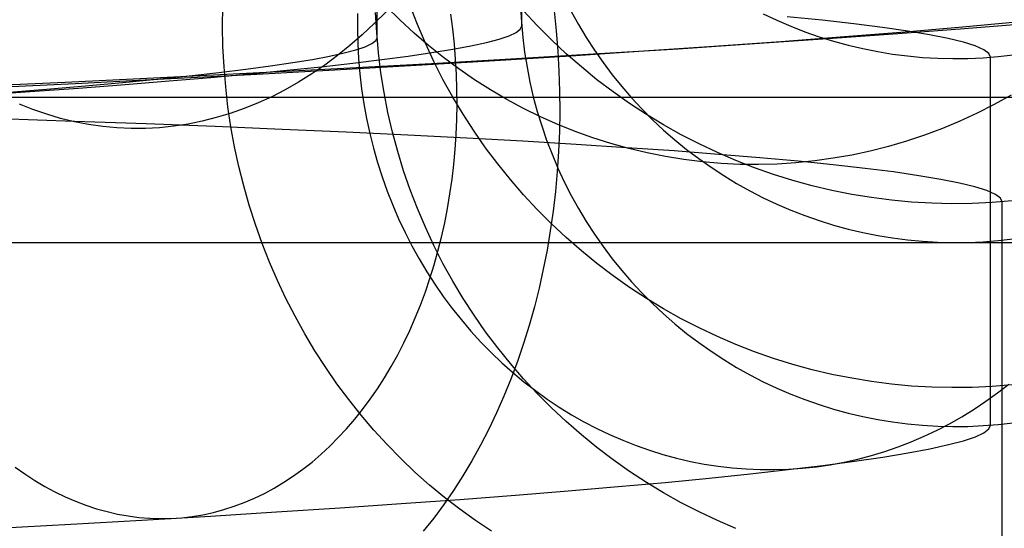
# Model space of a CAD drawing. Header units: millimetres. Extents: x -653 to -103, y 0 to 350.
# Tile 73 of 112: x -199 to -185, y 10 to 17. Entities that reach past the tile are written whole.
import ezdxf

# ---------------------------------------------------------------- set-up
doc = ezdxf.new("R2010")
doc.units = ezdxf.units.MM
doc.layers.add('Level Side Table Ferm Living', color=7, linetype='Continuous', true_color=0x000000)

msp = doc.modelspace()

# ---------------------------------------------------------------- linework, layer by layer
at = {"layer": 'Level Side Table Ferm Living'}
for p, q in [((-191.918, 16.986, 45.96), (-191.918, 22.052, 177.047)), ((-193.912, 16.825, 45.966), (-193.912, 21.892, 177.053)), ((-196.041, 16.979, 34.913), (-196.038, 17.256, 34.899)), ((-193.596, 17.069, 189.26), (-193.785, 17.256, 189.178)), ((-193.355, 17.005, 111.6), (-193.454, 17.264, 111.59)), ((-191.933, 17.245, 45.95), (-191.922, 17.037, 45.958)), ((-194.179, 17.16, 34.167), (-194.182, 16.952, 34.178)), ((-193.788, 17.183, 207.407), (-193.95, 17.02, 207.251)), ((-193.917, 16.895, 45.963), (-193.932, 17.172, 45.953)), ((-192.868, 16.945, 14.878), (-192.895, 17.151, 14.893)), ((-191.704, 16.991, 177.242), (-191.893, 17.195, 177.235)), ((-191.473, 17.194, 13.467), (-191.443, 16.918, 13.454)), ((-191.237, 17.188, 111.593), (-191.136, 17.005, 111.6)), ((-188.589, 17.154, 177.236), (-188.401, 17.066, 177.239)), ((-187.777, 17.065, 190.411), (-188.258, 17.113, 191.664)), ((-196.036, 16.702, 34.924), (-196.041, 16.979, 34.913)), ((-193.95, 17.02, 207.251), (-194.116, 16.864, 207.091)), ((-193.402, 16.889, 189.344), (-193.596, 17.069, 189.26)), ((-193.246, 16.749, 111.61), (-193.355, 17.005, 111.6)), ((-191.938, 16.942, 44.844), (-191.918, 16.986, 45.96)), ((-191.922, 17.037, 45.958), (-191.904, 16.83, 45.966)), ((-191.508, 16.795, 177.25), (-191.704, 16.991, 177.242)), ((-191.136, 17.005, 111.6), (-191.029, 16.827, 111.607)), ((-188.401, 17.066, 177.239), (-188.209, 16.983, 177.243)), ((-188.209, 16.983, 177.243), (-188.015, 16.908, 177.246)), ((-187.34, 17.015, 189.142), (-187.777, 17.065, 190.411)), ((-186.947, 16.966, 187.858), (-187.34, 17.015, 189.142)), ((-186.599, 16.916, 186.562), (-186.947, 16.966, 187.858)), ((-186.633, 16.908, 22.645), (-185.843, 16.976, 23.959)), ((-185.843, 16.976, 23.959), (-185.099, 17.043, 25.3)), ((-185.815, 16.951, 20.238), (-184.942, 17.021, 21.582)), ((-194.116, 16.864, 207.091), (-194.285, 16.717, 206.927)), ((-194.182, 16.952, 34.178), (-194.177, 16.744, 34.186)), ((-193.892, 16.618, 45.974), (-193.917, 16.895, 45.963)), ((-193.201, 16.717, 189.43), (-193.402, 16.889, 189.344)), ((-192.846, 16.738, 14.868), (-192.868, 16.945, 14.878)), ((-192.229, 16.807, 41.511), (-192.093, 16.853, 42.618)), ((-192.093, 16.853, 42.618), (-191.996, 16.898, 43.73)), ((-191.996, 16.898, 43.73), (-191.938, 16.942, 44.844)), ((-191.904, 16.83, 45.966), (-191.878, 16.624, 45.974)), ((-191.443, 16.918, 13.454), (-191.421, 16.641, 13.448)), ((-191.029, 16.827, 111.607), (-190.915, 16.652, 111.614)), ((-188.348, 16.774, 20.104), (-187.468, 16.841, 21.359)), ((-188.015, 16.908, 177.246), (-187.819, 16.839, 177.248)), ((-187.819, 16.839, 177.248), (-187.62, 16.778, 177.251)), ((-187.7, 16.812, 17.646), (-186.735, 16.881, 18.926)), ((-187.468, 16.841, 21.359), (-186.633, 16.908, 22.645)), ((-186.735, 16.881, 18.926), (-185.815, 16.951, 20.238)), ((-186.297, 16.865, 185.254), (-186.599, 16.916, 186.562)), ((-186.041, 16.814, 183.936), (-186.297, 16.865, 185.254)), ((-196.021, 16.424, 34.931), (-196.036, 16.702, 34.924)), ((-194.285, 16.717, 206.927), (-194.458, 16.578, 206.76)), ((-194.203, 16.658, 41.794), (-194.076, 16.701, 42.833)), ((-194.177, 16.744, 34.186), (-194.167, 16.536, 34.192)), ((-194.076, 16.701, 42.833), (-193.985, 16.743, 43.875)), ((-193.985, 16.743, 43.875), (-193.93, 16.785, 44.92)), ((-193.93, 16.785, 44.92), (-193.912, 16.825, 45.966)), ((-193.129, 16.498, 111.62), (-193.246, 16.749, 111.61)), ((-192.996, 16.553, 189.518), (-193.201, 16.717, 189.43)), ((-192.868, 16.667, 38.226), (-192.617, 16.714, 39.313)), ((-192.829, 16.531, 14.864), (-192.846, 16.738, 14.868)), ((-192.617, 16.714, 39.313), (-192.404, 16.761, 40.408)), ((-192.404, 16.761, 40.408), (-192.229, 16.807, 41.511)), ((-191.305, 16.605, 177.257), (-191.508, 16.795, 177.25)), ((-190.236, 16.642, 17.688), (-189.271, 16.708, 18.879)), ((-189.761, 16.674, 15.191), (-188.709, 16.743, 16.4)), ((-189.271, 16.708, 18.879), (-188.348, 16.774, 20.104)), ((-188.709, 16.743, 16.4), (-187.7, 16.812, 17.646)), ((-187.62, 16.778, 177.251), (-187.419, 16.723, 177.253)), ((-187.419, 16.723, 177.253), (-187.216, 16.675, 177.255)), ((-185.831, 16.763, 182.611), (-186.041, 16.814, 183.936)), ((-185.667, 16.712, 181.279), (-185.831, 16.763, 182.611)), ((-185.55, 16.66, 179.941), (-185.667, 16.712, 181.279)), ((-194.802, 16.527, 38.715), (-194.567, 16.571, 39.734)), ((-194.458, 16.578, 206.76), (-194.633, 16.448, 206.589)), ((-194.567, 16.571, 39.734), (-194.367, 16.615, 40.761)), ((-194.367, 16.615, 40.761), (-194.203, 16.658, 41.794)), ((-193.858, 16.343, 45.985), (-193.892, 16.618, 45.974)), ((-193.846, 16.523, 35.027), (-193.483, 16.571, 36.081)), ((-193.483, 16.571, 36.081), (-193.157, 16.619, 37.148)), ((-193.157, 16.619, 37.148), (-192.868, 16.667, 38.226)), ((-192.288, 16.511, 15.41), (-191.242, 16.576, 16.531)), ((-191.988, 16.539, 12.886), (-190.854, 16.606, 14.019)), ((-191.878, 16.624, 45.974), (-191.845, 16.418, 45.982)), ((-191.421, 16.641, 13.448), (-191.405, 16.364, 13.449)), ((-191.096, 16.422, 177.264), (-191.305, 16.605, 177.257)), ((-191.242, 16.576, 16.531), (-190.236, 16.642, 17.688)), ((-190.915, 16.652, 111.614), (-190.796, 16.482, 111.621)), ((-190.854, 16.606, 14.019), (-189.761, 16.674, 15.191)), ((-187.216, 16.675, 177.255), (-187.012, 16.634, 177.256)), ((-187.012, 16.634, 177.256), (-186.807, 16.6, 177.257)), ((-186.807, 16.6, 177.257), (-186.6, 16.574, 177.259)), ((-186.6, 16.574, 177.259), (-186.393, 16.554, 177.259)), ((-185.56, 16.549, 177.259), (-185.353, 16.566, 177.259)), ((-185.48, 16.608, 178.601), (-185.55, 16.66, 179.941)), ((-185.456, 16.556, 177.259), (-185.48, 16.608, 178.601)), ((-185.456, 11.49, 46.172), (-185.456, 16.556, 177.259)), ((-185.353, 16.566, 177.259), (-185.146, 16.589, 177.258)), ((-195.998, 16.148, 34.935), (-196.021, 16.424, 34.931)), ((-195.719, 16.392, 35.715), (-195.379, 16.437, 36.704)), ((-195.379, 16.437, 36.704), (-195.073, 16.482, 37.704)), ((-195.154, 16.377, 31.947), (-194.682, 16.426, 32.958)), ((-195.073, 16.482, 37.704), (-194.802, 16.527, 38.715)), ((-194.633, 16.448, 206.589), (-194.812, 16.326, 206.415)), ((-194.682, 16.426, 32.958), (-194.246, 16.474, 33.985)), ((-194.494, 16.383, 13.281), (-193.373, 16.446, 14.326)), ((-194.371, 16.406, 10.742), (-193.161, 16.472, 11.793)), ((-194.246, 16.474, 33.985), (-193.846, 16.523, 35.027)), ((-194.167, 16.536, 34.192), (-194.149, 16.328, 34.194)), ((-193.373, 16.446, 14.326), (-192.288, 16.511, 15.41)), ((-193.161, 16.472, 11.793), (-191.988, 16.539, 12.886)), ((-193.003, 16.25, 111.63), (-193.129, 16.498, 111.62)), ((-192.785, 16.396, 189.608), (-192.996, 16.553, 189.518)), ((-192.817, 16.323, 14.864), (-192.829, 16.531, 14.864)), ((-190.881, 16.247, 177.271), (-191.096, 16.422, 177.264)), ((-190.796, 16.482, 111.621), (-190.671, 16.315, 111.627)), ((-186.393, 16.554, 177.259), (-186.185, 16.542, 177.26)), ((-186.185, 16.542, 177.26), (-185.977, 16.537, 177.26)), ((-185.977, 16.537, 177.26), (-185.768, 16.539, 177.26)), ((-185.768, 16.539, 177.26), (-185.56, 16.549, 177.259)), ((-196.946, 16.254, 32.827), (-196.503, 16.3, 33.775)), ((-196.897, 16.277, 8.769), (-195.617, 16.341, 9.733)), ((-196.844, 16.258, 11.31), (-195.652, 16.32, 12.275)), ((-196.503, 16.3, 33.775), (-196.094, 16.346, 34.738)), ((-196.201, 16.279, 29.977), (-195.66, 16.328, 30.953)), ((-196.094, 16.346, 34.738), (-195.719, 16.392, 35.715)), ((-195.66, 16.328, 30.953), (-195.154, 16.377, 31.947)), ((-195.652, 16.32, 12.275), (-194.494, 16.383, 13.281)), ((-195.617, 16.341, 9.733), (-194.371, 16.406, 10.742)), ((-194.812, 16.326, 206.415), (-194.994, 16.213, 206.238)), ((-194.149, 16.328, 34.194), (-194.125, 16.122, 34.194)), ((-193.814, 16.069, 45.995), (-193.858, 16.343, 45.985)), ((-192.811, 16.115, 14.87), (-192.817, 16.323, 14.864)), ((-192.569, 16.247, 189.699), (-192.785, 16.396, 189.608)), ((-191.845, 16.418, 45.982), (-191.805, 16.214, 45.99)), ((-191.405, 16.364, 13.449), (-191.396, 16.087, 13.456)), ((-190.671, 16.315, 111.627), (-190.54, 16.153, 111.633)), ((-199.555, 16.153, 6.977), (-198.211, 16.214, 7.85)), ((-199.325, 16.136, 9.509), (-198.069, 16.196, 10.388)), ((-198.467, 16.117, 30.084), (-197.928, 16.163, 30.98)), ((-198.211, 16.214, 7.85), (-196.897, 16.277, 8.769)), ((-198.069, 16.196, 10.388), (-196.844, 16.258, 11.31)), ((-198.024, 16.132, 27.172), (-197.384, 16.181, 28.085)), ((-197.928, 16.163, 30.98), (-197.421, 16.208, 31.895)), ((-197.421, 16.208, 31.895), (-196.946, 16.254, 32.827)), ((-197.384, 16.181, 28.085), (-196.776, 16.23, 29.021)), ((-196.776, 16.23, 29.021), (-196.201, 16.279, 29.977)), ((-194.994, 16.213, 206.238), (-195.178, 16.108, 206.058)), ((-192.869, 16.007, 111.639), (-193.003, 16.25, 111.63)), ((-192.348, 16.107, 189.792), (-192.569, 16.247, 189.699)), ((-191.805, 16.214, 45.99), (-191.758, 16.011, 45.997)), ((-190.659, 16.08, 177.278), (-190.881, 16.247, 177.271)), ((-190.54, 16.153, 111.633), (-190.404, 15.996, 111.639)), ((-199.398, 16.036, 25.414), (-198.696, 16.084, 26.281)), ((-199.037, 16.071, 29.206), (-198.467, 16.117, 30.084)), ((-198.696, 16.084, 26.281), (-198.024, 16.132, 27.172)), ((-195.966, 15.872, 34.935), (-195.998, 16.148, 34.935)), ((-195.364, 16.013, 205.875), (-195.552, 15.927, 205.69)), ((-195.178, 16.108, 206.058), (-195.364, 16.013, 205.875)), ((-194.125, 16.122, 34.194), (-194.094, 15.916, 34.192)), ((-193.761, 15.796, 46.006), (-193.814, 16.069, 45.995)), ((-192.809, 15.907, 14.881), (-192.811, 16.115, 14.87)), ((-192.122, 15.975, 189.886), (-192.348, 16.107, 189.792)), ((-191.396, 16.087, 13.456), (-191.394, 15.809, 13.471)), ((-190.432, 15.92, 177.284), (-190.659, 16.08, 177.278)), ((-185.174, 16.033, 192.637), (-185.405, 15.905, 192.55)), ((-148.937, 16, 440), (-531.937, 16, 440)), ((-198.654, 15.836, 202.59), (-198.841, 15.911, 202.399)), ((-195.552, 15.927, 205.69), (-195.742, 15.85, 205.503)), ((-194.094, 15.916, 34.192), (-194.057, 15.711, 34.187)), ((-192.726, 15.77, 111.648), (-192.869, 16.007, 111.639)), ((-192.813, 15.699, 14.897), (-192.809, 15.907, 14.881)), ((-191.893, 15.852, 189.982), (-192.122, 15.975, 189.886)), ((-191.758, 16.011, 45.997), (-191.704, 15.81, 46.005)), ((-190.2, 15.768, 177.29), (-190.432, 15.92, 177.284)), ((-190.404, 15.996, 111.639), (-190.262, 15.844, 111.645)), ((-185.405, 15.905, 192.55), (-185.64, 15.787, 192.462)), ((-198.464, 15.77, 202.782), (-198.654, 15.836, 202.59)), ((-198.273, 15.713, 202.975), (-198.464, 15.77, 202.782)), ((-195.934, 15.782, 205.314), (-196.127, 15.724, 205.123)), ((-195.925, 15.597, 34.932), (-195.966, 15.872, 34.935)), ((-195.742, 15.85, 205.503), (-195.934, 15.782, 205.314)), ((-193.698, 15.526, 46.016), (-193.761, 15.796, 46.006)), ((-192.575, 15.537, 111.657), (-192.726, 15.77, 111.648)), ((-191.659, 15.737, 190.079), (-191.893, 15.852, 189.982)), ((-191.704, 15.81, 46.005), (-191.643, 15.611, 46.013)), ((-191.394, 15.809, 13.471), (-191.399, 15.533, 13.492)), ((-190.262, 15.844, 111.645), (-190.115, 15.696, 111.651)), ((-189.962, 15.624, 177.295), (-190.2, 15.768, 177.29)), ((-185.64, 15.787, 192.462), (-185.879, 15.677, 192.372)), ((-198.081, 15.673, 206.031), (-199.099, 15.707, 206.915)), ((-198.081, 15.666, 203.17), (-198.273, 15.713, 202.975)), ((-197.095, 15.638, 205.112), (-198.081, 15.673, 206.031)), ((-197.887, 15.629, 203.365), (-198.081, 15.666, 203.17)), ((-197.692, 15.601, 203.561), (-197.887, 15.629, 203.365)), ((-196.141, 15.601, 204.159), (-197.095, 15.638, 205.112)), ((-196.712, 15.606, 204.542), (-196.908, 15.585, 204.346)), ((-196.516, 15.635, 204.737), (-196.712, 15.606, 204.542)), ((-196.321, 15.675, 204.93), (-196.516, 15.635, 204.737)), ((-196.127, 15.724, 205.123), (-196.321, 15.675, 204.93)), ((-194.057, 15.711, 34.187), (-194.013, 15.507, 34.179)), ((-192.821, 15.492, 14.918), (-192.813, 15.699, 14.897)), ((-191.422, 15.631, 190.177), (-191.659, 15.737, 190.079)), ((-191.643, 15.611, 46.013), (-191.575, 15.414, 46.02)), ((-191.181, 15.534, 190.276), (-191.422, 15.631, 190.177)), ((-190.115, 15.696, 111.651), (-189.963, 15.554, 111.656)), ((-189.72, 15.489, 177.3), (-189.962, 15.624, 177.295)), ((-185.879, 15.677, 192.372), (-186.12, 15.576, 192.28)), ((-197.497, 15.583, 203.757), (-197.692, 15.601, 203.561)), ((-197.3, 15.574, 203.954), (-197.497, 15.583, 203.757)), ((-197.104, 15.575, 204.15), (-197.3, 15.574, 203.954)), ((-196.908, 15.585, 204.346), (-197.104, 15.575, 204.15)), ((-195.221, 15.563, 203.173), (-196.141, 15.601, 204.159)), ((-195.875, 15.324, 34.925), (-195.925, 15.597, 34.932)), ((-194.336, 15.523, 202.156), (-195.221, 15.563, 203.173)), ((-193.488, 15.483, 201.108), (-194.336, 15.523, 202.156)), ((-194.013, 15.507, 34.179), (-193.962, 15.306, 34.168)), ((-193.626, 15.258, 46.026), (-193.698, 15.526, 46.016)), ((-192.676, 15.441, 200.032), (-193.488, 15.483, 201.108)), ((-192.835, 15.286, 14.944), (-192.821, 15.492, 14.918)), ((-192.416, 15.309, 111.666), (-192.575, 15.537, 111.657)), ((-191.399, 15.533, 13.492), (-191.41, 15.257, 13.52)), ((-190.938, 15.446, 190.376), (-191.181, 15.534, 190.276)), ((-189.963, 15.554, 111.656), (-189.806, 15.417, 111.662)), ((-189.473, 15.362, 177.305), (-189.72, 15.489, 177.3)), ((-186.365, 15.484, 192.186), (-186.613, 15.401, 192.091)), ((-186.12, 15.576, 192.28), (-186.365, 15.484, 192.186)), ((-191.902, 15.399, 198.928), (-192.676, 15.441, 200.032)), ((-191.168, 15.355, 197.798), (-191.902, 15.399, 198.928)), ((-191.575, 15.414, 46.02), (-191.5, 15.22, 46.028)), ((-190.473, 15.31, 196.642), (-191.168, 15.355, 197.798)), ((-190.691, 15.367, 190.477), (-190.938, 15.446, 190.376)), ((-190.442, 15.298, 190.578), (-190.691, 15.367, 190.477)), ((-189.806, 15.417, 111.662), (-189.645, 15.285, 111.667)), ((-189.222, 15.243, 177.31), (-189.473, 15.362, 177.305)), ((-186.613, 15.401, 192.091), (-186.863, 15.328, 191.995)), ((-195.816, 15.053, 34.914), (-195.875, 15.324, 34.925)), ((-193.962, 15.306, 34.168), (-193.905, 15.106, 34.155)), ((-193.545, 14.993, 46.037), (-193.626, 15.258, 46.026)), ((-192.854, 15.081, 14.975), (-192.835, 15.286, 14.944)), ((-192.249, 15.087, 111.675), (-192.416, 15.309, 111.666)), ((-191.5, 15.22, 46.028), (-191.419, 15.029, 46.035)), ((-191.41, 15.257, 13.52), (-191.428, 14.982, 13.555)), ((-189.819, 15.265, 195.464), (-190.473, 15.31, 196.642)), ((-190.191, 15.238, 190.68), (-190.442, 15.298, 190.578)), ((-189.938, 15.188, 190.782), (-190.191, 15.238, 190.68)), ((-189.207, 15.218, 194.263), (-189.819, 15.265, 195.464)), ((-189.645, 15.285, 111.667), (-189.479, 15.16, 111.672)), ((-188.967, 15.134, 177.314), (-189.222, 15.243, 177.31)), ((-188.637, 15.171, 193.041), (-189.207, 15.218, 194.263)), ((-187.368, 15.209, 191.799), (-187.624, 15.164, 191.7)), ((-187.115, 15.264, 191.898), (-187.368, 15.209, 191.799)), ((-186.863, 15.328, 191.995), (-187.115, 15.264, 191.898)), ((-193.905, 15.106, 34.155), (-193.842, 14.908, 34.139)), ((-192.878, 14.877, 15.011), (-192.854, 15.081, 14.975)), ((-192.074, 14.871, 111.683), (-192.249, 15.087, 111.675)), ((-189.683, 15.146, 190.885), (-189.938, 15.188, 190.782)), ((-189.427, 15.115, 190.988), (-189.683, 15.146, 190.885)), ((-189.479, 15.16, 111.672), (-189.309, 15.04, 111.676)), ((-189.17, 15.093, 191.09), (-189.427, 15.115, 190.988)), ((-188.912, 15.081, 191.193), (-189.17, 15.093, 191.09)), ((-188.708, 15.033, 177.318), (-188.967, 15.134, 177.314)), ((-188.654, 15.078, 191.295), (-188.912, 15.081, 191.193)), ((-188.396, 15.085, 191.397), (-188.654, 15.078, 191.295)), ((-188.11, 15.123, 191.801), (-188.637, 15.171, 193.041)), ((-188.138, 15.102, 191.499), (-188.396, 15.085, 191.397)), ((-187.88, 15.128, 191.6), (-188.138, 15.102, 191.499)), ((-187.626, 15.075, 190.542), (-188.11, 15.123, 191.801)), ((-187.624, 15.164, 191.7), (-187.88, 15.128, 191.6)), ((-187.187, 15.025, 189.268), (-187.626, 15.075, 190.542)), ((-195.749, 14.784, 34.9), (-195.816, 15.053, 34.914)), ((-193.454, 14.73, 46.047), (-193.545, 14.993, 46.037)), ((-191.428, 14.982, 13.555), (-191.454, 14.708, 13.596)), ((-191.419, 15.029, 46.035), (-191.331, 14.84, 46.043)), ((-189.309, 15.04, 111.676), (-189.134, 14.926, 111.681)), ((-188.446, 14.942, 177.322), (-188.708, 15.033, 177.318)), ((-188.181, 14.859, 177.325), (-188.446, 14.942, 177.322)), ((-186.793, 14.976, 187.979), (-187.187, 15.025, 189.268)), ((-186.444, 14.925, 186.677), (-186.793, 14.976, 187.979)), ((-193.842, 14.908, 34.139), (-193.772, 14.713, 34.121)), ((-192.907, 14.675, 15.052), (-192.878, 14.877, 15.011)), ((-191.893, 14.662, 111.691), (-192.074, 14.871, 111.683)), ((-191.331, 14.84, 46.043), (-191.237, 14.654, 46.05)), ((-189.134, 14.926, 111.681), (-188.956, 14.818, 111.685)), ((-188.956, 14.818, 111.685), (-188.774, 14.716, 111.689)), ((-187.913, 14.786, 177.328), (-188.181, 14.859, 177.325)), ((-186.14, 14.874, 185.364), (-186.444, 14.925, 186.677)), ((-185.883, 14.823, 184.041), (-186.14, 14.874, 185.364)), ((-185.672, 14.772, 182.71), (-185.883, 14.823, 184.041)), ((-195.673, 14.517, 34.883), (-195.749, 14.784, 34.9)), ((-193.772, 14.713, 34.121), (-193.696, 14.52, 34.1)), ((-193.355, 14.471, 46.057), (-193.454, 14.73, 46.047)), ((-192.94, 14.474, 15.097), (-192.907, 14.675, 15.052)), ((-191.704, 14.458, 111.699), (-191.893, 14.662, 111.691)), ((-191.454, 14.708, 13.596), (-191.485, 14.437, 13.644)), ((-188.774, 14.716, 111.689), (-188.589, 14.621, 111.693)), ((-187.643, 14.722, 177.33), (-187.913, 14.786, 177.328)), ((-187.37, 14.668, 177.332), (-187.643, 14.722, 177.33)), ((-187.096, 14.623, 177.334), (-187.37, 14.668, 177.332)), ((-185.508, 14.72, 181.372), (-185.672, 14.772, 182.71)), ((-185.39, 14.668, 180.03), (-185.508, 14.72, 181.372)), ((-185.319, 14.616, 178.684), (-185.39, 14.668, 180.03)), ((-193.696, 14.52, 34.1), (-193.614, 14.33, 34.076)), ((-191.237, 14.654, 46.05), (-191.136, 14.472, 46.057)), ((-188.589, 14.621, 111.693), (-188.401, 14.533, 111.696)), ((-188.401, 14.533, 111.696), (-188.209, 14.45, 111.699)), ((-186.821, 14.587, 177.335), (-187.096, 14.623, 177.334)), ((-186.544, 14.562, 177.336), (-186.821, 14.587, 177.335)), ((-186.267, 14.545, 177.337), (-186.544, 14.562, 177.336)), ((-185.99, 14.539, 177.337), (-186.267, 14.545, 177.337)), ((-185.712, 14.542, 177.337), (-185.99, 14.539, 177.337)), ((-185.434, 14.554, 177.337), (-185.712, 14.542, 177.337)), ((-185.158, 14.577, 177.336), (-185.434, 14.554, 177.337)), ((-185.296, 14.564, 177.336), (-185.319, 14.616, 178.684)), ((-185.296, 9.498, 46.249), (-185.296, 14.564, 177.336)), ((-195.588, 14.254, 34.862), (-195.673, 14.517, 34.883)), ((-193.246, 14.216, 46.067), (-193.355, 14.471, 46.057)), ((-192.979, 14.276, 15.148), (-192.94, 14.474, 15.097)), ((-191.508, 14.262, 111.706), (-191.704, 14.458, 111.699)), ((-191.485, 14.437, 13.644), (-191.524, 14.167, 13.699)), ((-191.136, 14.472, 46.057), (-191.029, 14.294, 46.064)), ((-188.209, 14.45, 111.699), (-188.015, 14.375, 111.702)), ((-195.495, 13.993, 34.837), (-195.588, 14.254, 34.862)), ((-193.614, 14.33, 34.076), (-193.526, 14.143, 34.05)), ((-193.023, 14.08, 15.204), (-192.979, 14.276, 15.148)), ((-191.305, 14.072, 111.714), (-191.508, 14.262, 111.706)), ((-191.029, 14.294, 46.064), (-190.915, 14.119, 46.07)), ((-188.015, 14.375, 111.702), (-187.819, 14.306, 111.705)), ((-187.819, 14.306, 111.705), (-187.62, 14.244, 111.707)), ((-193.526, 14.143, 34.05), (-193.432, 13.959, 34.021)), ((-193.129, 13.964, 46.076), (-193.246, 14.216, 46.067)), ((-191.524, 14.167, 13.699), (-191.569, 13.9, 13.76)), ((-190.915, 14.119, 46.07), (-190.796, 13.949, 46.077)), ((-187.62, 14.244, 111.707), (-187.419, 14.19, 111.709)), ((-187.419, 14.19, 111.709), (-187.216, 14.142, 111.711)), ((-187.216, 14.142, 111.711), (-187.012, 14.101, 111.713)), ((-148.937, 14, 440), (-531.937, 14, 440)), ((-195.394, 13.736, 34.809), (-195.495, 13.993, 34.837)), ((-193.072, 13.887, 15.264), (-193.023, 14.08, 15.204)), ((-191.096, 13.889, 111.721), (-191.305, 14.072, 111.714)), ((-187.012, 14.101, 111.713), (-186.807, 14.067, 111.714)), ((-186.807, 14.067, 111.714), (-186.6, 14.041, 111.715)), ((-186.6, 14.041, 111.715), (-186.393, 14.021, 111.716)), ((-186.393, 14.021, 111.716), (-186.185, 14.009, 111.716)), ((-186.185, 14.009, 111.716), (-185.977, 14.004, 111.716)), ((-185.977, 14.004, 111.716), (-185.768, 14.006, 111.716)), ((-185.768, 14.006, 111.716), (-185.56, 14.016, 111.716)), ((-185.56, 14.016, 111.716), (-185.353, 14.032, 111.715)), ((-185.353, 14.032, 111.715), (-185.146, 14.056, 111.714)), ((-193.432, 13.959, 34.021), (-193.332, 13.779, 33.99)), ((-193.003, 13.717, 46.086), (-193.129, 13.964, 46.076)), ((-193.125, 13.696, 15.329), (-193.072, 13.887, 15.264)), ((-191.569, 13.9, 13.76), (-191.621, 13.636, 13.827)), ((-190.881, 13.714, 111.728), (-191.096, 13.889, 111.721)), ((-190.796, 13.949, 46.077), (-190.671, 13.782, 46.084)), ((-195.284, 13.483, 34.777), (-195.394, 13.736, 34.809)), ((-193.332, 13.779, 33.99), (-193.226, 13.603, 33.957)), ((-192.869, 13.474, 46.095), (-193.003, 13.717, 46.086)), ((-190.659, 13.546, 111.734), (-190.881, 13.714, 111.728)), ((-190.671, 13.782, 46.084), (-190.54, 13.62, 46.09)), ((-193.226, 13.603, 33.957), (-193.115, 13.431, 33.921)), ((-193.183, 13.509, 15.398), (-193.125, 13.696, 15.329)), ((-191.621, 13.636, 13.827), (-191.679, 13.374, 13.901)), ((-190.54, 13.62, 46.09), (-190.404, 13.463, 46.096)), ((-195.167, 13.234, 34.743), (-195.284, 13.483, 34.777)), ((-193.246, 13.324, 15.472), (-193.183, 13.509, 15.398)), ((-192.726, 13.236, 46.105), (-192.869, 13.474, 46.095)), ((-190.432, 13.387, 111.74), (-190.659, 13.546, 111.734)), ((-190.404, 13.463, 46.096), (-190.262, 13.31, 46.102)), ((-193.314, 13.144, 15.55), (-193.246, 13.324, 15.472)), ((-193.115, 13.431, 33.921), (-192.999, 13.262, 33.883)), ((-191.679, 13.374, 13.901), (-191.744, 13.117, 13.981)), ((-190.2, 13.235, 111.746), (-190.432, 13.387, 111.74)), ((-190.262, 13.31, 46.102), (-190.115, 13.163, 46.107)), ((-195.042, 12.989, 34.704), (-195.167, 13.234, 34.743)), ((-192.999, 13.262, 33.883), (-192.877, 13.098, 33.842)), ((-192.575, 13.004, 46.114), (-192.726, 13.236, 46.105)), ((-189.962, 13.091, 111.752), (-190.2, 13.235, 111.746)), ((-190.115, 13.163, 46.107), (-189.963, 13.021, 46.113)), ((-193.386, 12.966, 15.632), (-193.314, 13.144, 15.55)), ((-192.877, 13.098, 33.842), (-192.75, 12.939, 33.799)), ((-191.744, 13.117, 13.981), (-191.815, 12.862, 14.068)), ((-189.72, 12.955, 111.757), (-189.962, 13.091, 111.752)), ((-194.908, 12.749, 34.663), (-195.042, 12.989, 34.704)), ((-193.462, 12.793, 15.719), (-193.386, 12.966, 15.632)), ((-192.75, 12.939, 33.799), (-192.618, 12.784, 33.754)), ((-192.416, 12.776, 46.122), (-192.575, 13.004, 46.114)), ((-189.963, 13.021, 46.113), (-189.806, 12.884, 46.118)), ((-189.473, 12.829, 111.762), (-189.72, 12.955, 111.757)), ((-193.543, 12.624, 15.81), (-193.462, 12.793, 15.719)), ((-192.618, 12.784, 33.754), (-192.481, 12.634, 33.707)), ((-192.249, 12.554, 46.131), (-192.416, 12.776, 46.122)), ((-191.815, 12.862, 14.068), (-191.893, 12.612, 14.16)), ((-189.806, 12.884, 46.118), (-189.645, 12.752, 46.123)), ((-189.222, 12.71, 111.766), (-189.473, 12.829, 111.762)), ((-194.768, 12.514, 34.618), (-194.908, 12.749, 34.663)), ((-193.627, 12.459, 15.905), (-193.543, 12.624, 15.81)), ((-192.481, 12.634, 33.707), (-192.339, 12.49, 33.658)), ((-189.645, 12.752, 46.123), (-189.479, 12.627, 46.128)), ((-189.479, 12.627, 46.128), (-189.309, 12.507, 46.133)), ((-188.967, 12.601, 111.771), (-189.222, 12.71, 111.766)), ((-194.619, 12.284, 34.57), (-194.768, 12.514, 34.618)), ((-192.339, 12.49, 33.658), (-192.193, 12.35, 33.606)), ((-192.074, 12.338, 46.139), (-192.249, 12.554, 46.131)), ((-191.893, 12.612, 14.16), (-191.977, 12.367, 14.259)), ((-189.309, 12.507, 46.133), (-189.134, 12.393, 46.137)), ((-188.708, 12.5, 111.774), (-188.967, 12.601, 111.771)), ((-188.446, 12.409, 111.778), (-188.708, 12.5, 111.774)), ((-193.717, 12.299, 16.003), (-193.627, 12.459, 15.905)), ((-192.193, 12.35, 33.606), (-192.043, 12.217, 33.553)), ((-191.977, 12.367, 14.259), (-192.067, 12.125, 14.363)), ((-189.134, 12.393, 46.137), (-188.956, 12.285, 46.141)), ((-188.181, 12.326, 111.781), (-188.446, 12.409, 111.778)), ((-194.464, 12.059, 34.519), (-194.619, 12.284, 34.57)), ((-193.81, 12.143, 16.106), (-193.717, 12.299, 16.003)), ((-191.893, 12.129, 46.147), (-192.074, 12.338, 46.139)), ((-192.043, 12.217, 33.553), (-191.888, 12.088, 33.498)), ((-188.956, 12.285, 46.141), (-188.774, 12.183, 46.145)), ((-187.913, 12.253, 111.784), (-188.181, 12.326, 111.781)), ((-187.643, 12.189, 111.787), (-187.913, 12.253, 111.784)), ((-193.907, 11.992, 16.212), (-193.81, 12.143, 16.106)), ((-192.067, 12.125, 14.363), (-192.163, 11.889, 14.473)), ((-191.704, 11.925, 46.155), (-191.893, 12.129, 46.147)), ((-191.888, 12.088, 33.498), (-191.73, 11.966, 33.441)), ((-188.774, 12.183, 46.145), (-188.589, 12.088, 46.149)), ((-188.589, 12.088, 46.149), (-188.401, 11.999, 46.152)), ((-187.37, 12.135, 111.789), (-187.643, 12.189, 111.787)), ((-187.096, 12.09, 111.79), (-187.37, 12.135, 111.789)), ((-186.821, 12.054, 111.792), (-187.096, 12.09, 111.79)), ((-194.302, 11.841, 34.465), (-194.464, 12.059, 34.519)), ((-194.007, 11.846, 16.321), (-193.907, 11.992, 16.212)), ((-191.73, 11.966, 33.441), (-191.568, 11.849, 33.382)), ((-188.401, 11.999, 46.152), (-188.209, 11.917, 46.156)), ((-186.544, 12.028, 111.793), (-186.821, 12.054, 111.792)), ((-186.267, 12.012, 111.793), (-186.544, 12.028, 111.793)), ((-185.99, 12.006, 111.794), (-186.267, 12.012, 111.793)), ((-185.712, 12.009, 111.793), (-185.99, 12.006, 111.794)), ((-185.434, 12.021, 111.793), (-185.712, 12.009, 111.793)), ((-185.158, 12.043, 111.792), (-185.434, 12.021, 111.793)), ((-185.361, 11.933, 30.92), (-185.205, 12.053, 30.853)), ((-194.132, 11.628, 34.408), (-194.302, 11.841, 34.465)), ((-194.112, 11.706, 16.434), (-194.007, 11.846, 16.321)), ((-192.163, 11.889, 14.473), (-192.264, 11.658, 14.589)), ((-191.508, 11.729, 46.163), (-191.704, 11.925, 46.155)), ((-191.568, 11.849, 33.382), (-191.402, 11.739, 33.322)), ((-188.209, 11.917, 46.156), (-188.015, 11.842, 46.158)), ((-188.015, 11.842, 46.158), (-187.819, 11.773, 46.161)), ((-185.684, 11.709, 31.059), (-185.521, 11.818, 30.989)), ((-185.521, 11.818, 30.989), (-185.361, 11.933, 30.92)), ((-194.22, 11.571, 16.55), (-194.112, 11.706, 16.434)), ((-191.305, 11.539, 46.17), (-191.508, 11.729, 46.163)), ((-191.402, 11.739, 33.322), (-191.233, 11.634, 33.26)), ((-187.819, 11.773, 46.161), (-187.62, 11.711, 46.164)), ((-187.62, 11.711, 46.164), (-187.419, 11.656, 46.166)), ((-185.851, 11.606, 31.129), (-185.684, 11.709, 31.059)), ((-194.331, 11.441, 16.669), (-194.22, 11.571, 16.55)), ((-193.956, 11.422, 34.348), (-194.132, 11.628, 34.408)), ((-192.264, 11.658, 14.589), (-192.372, 11.433, 14.71)), ((-191.096, 11.356, 46.177), (-191.305, 11.539, 46.17)), ((-191.233, 11.634, 33.26), (-191.06, 11.536, 33.196)), ((-191.06, 11.536, 33.196), (-190.885, 11.444, 33.131)), ((-187.419, 11.656, 46.166), (-187.216, 11.609, 46.168)), ((-187.216, 11.609, 46.168), (-187.012, 11.568, 46.169)), ((-187.012, 11.568, 46.169), (-186.807, 11.534, 46.17)), ((-186.021, 11.51, 31.201), (-185.851, 11.606, 31.129)), ((-194.446, 11.318, 16.791), (-194.331, 11.441, 16.669)), ((-193.774, 11.222, 34.285), (-193.956, 11.422, 34.348)), ((-192.372, 11.433, 14.71), (-192.485, 11.213, 14.836)), ((-190.885, 11.444, 33.131), (-190.707, 11.359, 33.064)), ((-186.807, 11.534, 46.17), (-186.6, 11.507, 46.171)), ((-186.6, 11.507, 46.171), (-186.393, 11.488, 46.172)), ((-186.393, 11.488, 46.172), (-186.185, 11.476, 46.173)), ((-186.37, 11.337, 31.348), (-186.194, 11.42, 31.274)), ((-186.194, 11.42, 31.274), (-186.021, 11.51, 31.201)), ((-186.185, 11.476, 46.173), (-185.977, 11.471, 46.173)), ((-185.977, 11.471, 46.173), (-185.768, 11.473, 46.173)), ((-185.768, 11.473, 46.173), (-185.56, 11.483, 46.172)), ((-185.56, 11.483, 46.172), (-185.353, 11.499, 46.172)), ((-185.55, 11.385, 43.5), (-185.48, 11.438, 44.835)), ((-185.48, 11.438, 44.835), (-185.456, 11.49, 46.172)), ((-185.353, 11.499, 46.172), (-185.146, 11.523, 46.171)), ((-194.564, 11.2, 16.916), (-194.446, 11.318, 16.791)), ((-190.881, 11.181, 46.184), (-191.096, 11.356, 46.177)), ((-190.707, 11.359, 33.064), (-190.526, 11.281, 32.996)), ((-190.526, 11.281, 32.996), (-190.343, 11.209, 32.927)), ((-186.549, 11.26, 31.422), (-186.37, 11.337, 31.348)), ((-186.038, 11.221, 39.52), (-185.829, 11.276, 40.841)), ((-185.829, 11.276, 40.841), (-185.666, 11.331, 42.168)), ((-185.666, 11.331, 42.168), (-185.55, 11.385, 43.5)), ((-194.684, 11.088, 17.044), (-194.564, 11.2, 16.916)), ((-193.585, 11.029, 34.219), (-193.774, 11.222, 34.285)), ((-192.485, 11.213, 14.836), (-192.604, 10.999, 14.968)), ((-190.659, 11.013, 46.191), (-190.881, 11.181, 46.184)), ((-190.343, 11.209, 32.927), (-190.158, 11.144, 32.857)), ((-190.158, 11.144, 32.857), (-189.972, 11.086, 32.786)), ((-187.099, 11.071, 31.649), (-186.914, 11.127, 31.573)), ((-186.914, 11.127, 31.573), (-186.73, 11.19, 31.497)), ((-186.73, 11.19, 31.497), (-186.549, 11.26, 31.422)), ((-186.594, 11.108, 36.905), (-186.293, 11.165, 38.208)), ((-186.293, 11.165, 38.208), (-186.038, 11.221, 39.52)), ((-194.808, 10.982, 17.174), (-194.684, 11.088, 17.044)), ((-193.39, 10.844, 34.151), (-193.585, 11.029, 34.219)), ((-192.604, 10.999, 14.968), (-192.728, 10.791, 15.104)), ((-190.432, 10.853, 46.197), (-190.659, 11.013, 46.191)), ((-189.972, 11.086, 32.786), (-189.783, 11.035, 32.713)), ((-189.783, 11.035, 32.713), (-189.593, 10.991, 32.64)), ((-187.767, 10.936, 33.071), (-187.331, 10.994, 34.335)), ((-187.476, 10.98, 31.802), (-187.287, 11.022, 31.725)), ((-187.331, 10.994, 34.335), (-186.94, 11.051, 35.614)), ((-187.287, 11.022, 31.725), (-187.099, 11.071, 31.649)), ((-186.94, 11.051, 35.614), (-186.594, 11.108, 36.905)), ((-198.898, 10.912, 21.27), (-198.764, 10.817, 21.141)), ((-195.063, 10.79, 17.441), (-194.934, 10.883, 17.306)), ((-194.934, 10.883, 17.306), (-194.808, 10.982, 17.174)), ((-189.593, 10.991, 32.64), (-189.402, 10.954, 32.566)), ((-189.402, 10.954, 32.566), (-189.21, 10.924, 32.492)), ((-189.21, 10.924, 32.492), (-189.017, 10.902, 32.416)), ((-189.017, 10.902, 32.416), (-188.824, 10.886, 32.34)), ((-188.824, 10.886, 32.34), (-188.63, 10.878, 32.264)), ((-188.768, 10.819, 30.593), (-188.246, 10.877, 31.823)), ((-188.63, 10.878, 32.264), (-188.436, 10.877, 32.188)), ((-188.436, 10.877, 32.188), (-188.243, 10.883, 32.111)), ((-188.246, 10.877, 31.823), (-187.767, 10.936, 33.071)), ((-188.243, 10.883, 32.111), (-188.05, 10.897, 32.034)), ((-188.05, 10.897, 32.034), (-187.857, 10.917, 31.956)), ((-187.857, 10.917, 31.956), (-187.666, 10.945, 31.879)), ((-187.666, 10.945, 31.879), (-187.476, 10.98, 31.802)), ((-198.764, 10.817, 21.141), (-198.628, 10.728, 21.011)), ((-198.628, 10.728, 21.011), (-198.49, 10.647, 20.878)), ((-195.195, 10.703, 17.577), (-195.063, 10.79, 17.441)), ((-193.19, 10.665, 34.08), (-193.39, 10.844, 34.151)), ((-192.728, 10.791, 15.104), (-192.857, 10.59, 15.245)), ((-190.2, 10.702, 46.203), (-190.432, 10.853, 46.197)), ((-189.941, 10.702, 28.19), (-189.333, 10.76, 29.381)), ((-189.333, 10.76, 29.381), (-188.768, 10.819, 30.593)), ((-198.49, 10.647, 20.878), (-198.351, 10.571, 20.743)), ((-195.464, 10.55, 17.856), (-195.328, 10.623, 17.716)), ((-195.328, 10.623, 17.716), (-195.195, 10.703, 17.577)), ((-192.984, 10.494, 34.006), (-193.19, 10.665, 34.08)), ((-192.857, 10.59, 15.245), (-192.992, 10.396, 15.391)), ((-192.006, 10.526, 24.754), (-191.278, 10.584, 25.875)), ((-191.278, 10.584, 25.875), (-190.589, 10.643, 27.021)), ((-190.589, 10.643, 27.021), (-189.941, 10.702, 28.19)), ((-189.962, 10.558, 46.208), (-190.2, 10.702, 46.203)), ((-198.351, 10.571, 20.743), (-198.209, 10.503, 20.606)), ((-198.209, 10.503, 20.606), (-198.067, 10.441, 20.467)), ((-195.741, 10.424, 18.14), (-195.602, 10.484, 17.997)), ((-195.602, 10.484, 17.997), (-195.464, 10.55, 17.856)), ((-193.578, 10.41, 22.592), (-192.773, 10.468, 23.659)), ((-192.772, 10.331, 33.93), (-192.984, 10.494, 34.006)), ((-192.773, 10.468, 23.659), (-192.006, 10.526, 24.754)), ((-189.72, 10.422, 46.213), (-189.962, 10.558, 46.208)), ((-198.067, 10.441, 20.467), (-197.923, 10.387, 20.326)), ((-197.923, 10.387, 20.326), (-197.779, 10.339, 20.184)), ((-197.779, 10.339, 20.184), (-197.633, 10.299, 20.041)), ((-196.168, 10.288, 18.575), (-196.024, 10.326, 18.43)), ((-196.024, 10.326, 18.43), (-195.882, 10.372, 18.284)), ((-195.882, 10.372, 18.284), (-195.741, 10.424, 18.14)), ((-195.297, 10.295, 20.544), (-194.419, 10.352, 21.553)), ((-194.419, 10.352, 21.553), (-193.578, 10.41, 22.592)), ((-192.992, 10.396, 15.391), (-193.131, 10.209, 15.542)), ((-192.556, 10.175, 33.852), (-192.772, 10.331, 33.93)), ((-189.473, 10.295, 46.218), (-189.72, 10.422, 46.213)), ((-198.132, 10.126, 17.71), (-197.154, 10.182, 18.622)), ((-197.633, 10.299, 20.041), (-197.487, 10.265, 19.896)), ((-197.487, 10.265, 19.896), (-197.34, 10.239, 19.751)), ((-197.34, 10.239, 19.751), (-197.193, 10.22, 19.605)), ((-197.193, 10.22, 19.605), (-197.045, 10.208, 19.458)), ((-197.154, 10.182, 18.622), (-196.209, 10.238, 19.567)), ((-197.045, 10.208, 19.458), (-196.898, 10.203, 19.311)), ((-196.898, 10.203, 19.311), (-196.751, 10.206, 19.164)), ((-196.751, 10.206, 19.164), (-196.604, 10.215, 19.016)), ((-196.604, 10.215, 19.016), (-196.458, 10.232, 18.869)), ((-196.458, 10.232, 18.869), (-196.312, 10.257, 18.722)), ((-196.312, 10.257, 18.722), (-196.168, 10.288, 18.575)), ((-196.209, 10.238, 19.567), (-195.297, 10.295, 20.544)), ((-193.131, 10.209, 15.542), (-193.275, 10.028, 15.697)), ((-189.222, 10.177, 46.223), (-189.473, 10.295, 46.218)), ((-188.967, 10.068, 46.227), (-189.222, 10.177, 46.223)), ((-199.142, 10.071, 16.833), (-198.132, 10.126, 17.71)), ((-192.335, 10.028, 33.771), (-192.556, 10.175, 33.852))]:
    msp.add_line(p, q, dxfattribs=at)

doc.saveas('drawing.dxf')
